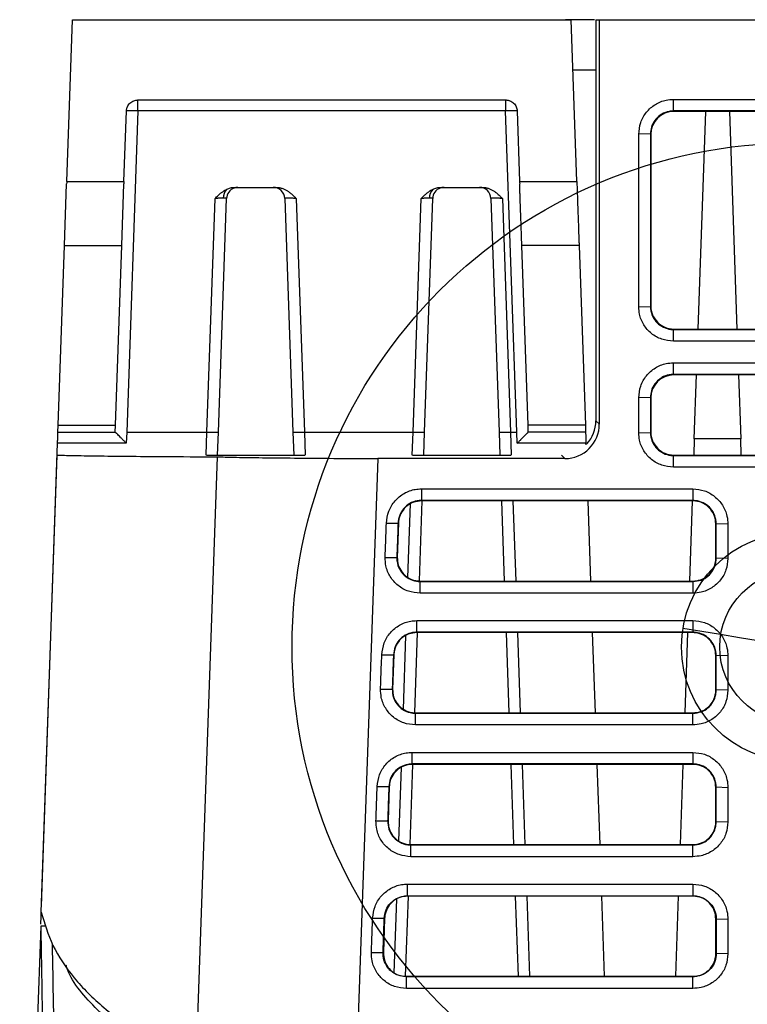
# Model space of a CAD drawing. Header units: millimetres. Extents: x 51 to 353, y -23 to 217.
# Tile 90 of 147: x 126 to 139, y 200 to 217. Entities that reach past the tile are written whole.
import ezdxf

# ---------------------------------------------------------------- set-up
doc = ezdxf.new("R2010")
doc.units = ezdxf.units.MM
doc.linetypes.add('CENTERX2', pattern=[20.32, 12.7, -2.54, 2.54, -2.54])

msp = doc.modelspace()

# ---------------------------------------------------------------- linework, layer by layer
at = {"color": 7, "linetype": 'Continuous', "lineweight": 25}
for p, q in [((126.677, 214.365), (126.776, 217.187)), ((126.776, 217.187), (135.486, 217.187)), ((128.976, 217.188), (128.976, 217.187)), ((130.976, 217.187), (130.976, 217.188)), ((131.676, 217.188), (131.676, 217.187)), ((133.676, 217.187), (133.676, 217.188)), ((135.584, 214.365), (135.486, 217.187)), ((135.916, 217.187), (135.916, 216.643)), ((135.916, 217.187), (135.977, 217.187)), ((135.977, 210.126), (135.977, 217.187)), ((135.977, 217.187), (139.354, 217.187)), ((137.076, 217.188), (137.076, 217.187)), ((135.916, 216.643), (135.916, 210.187)), ((135.916, 216.307), (135.516, 216.307)), ((127.92, 215.787), (134.341, 215.787)), ((127.92, 215.594), (127.92, 215.787)), ((134.341, 215.787), (134.341, 215.594)), ((137.268, 215.797), (142.083, 215.797)), ((137.268, 215.797), (137.268, 215.594)), ((127.677, 214.365), (127.72, 215.594)), ((127.92, 215.594), (127.724, 209.987)), ((134.341, 215.594), (127.92, 215.594)), ((134.537, 209.987), (134.341, 215.594)), ((134.541, 215.594), (134.584, 214.365)), ((142.083, 215.594), (137.268, 215.594)), ((137.275, 215.587), (137.268, 215.594)), ((142.076, 215.587), (137.275, 215.587)), ((137.702, 211.787), (137.835, 215.587)), ((138.247, 215.587), (138.379, 211.787)), ((136.869, 215.194), (136.665, 215.187)), ((136.876, 215.187), (136.869, 215.194)), ((136.876, 215.187), (136.876, 212.187)), ((126.677, 214.365), (127.677, 214.365)), ((134.584, 214.365), (135.584, 214.365)), ((126.638, 213.245), (126.676, 214.324)), ((127.638, 213.245), (127.676, 214.324)), ((129.61, 214.261), (130.341, 214.261)), ((133.21, 214.261), (133.941, 214.261)), ((129.125, 209.987), (129.267, 214.068)), ((129.325, 209.987), (129.467, 214.068)), ((130.484, 214.068), (130.626, 209.987)), ((130.684, 214.068), (130.826, 209.987)), ((132.725, 209.987), (132.867, 214.068)), ((132.925, 209.987), (133.067, 214.068)), ((134.084, 214.068), (134.226, 209.987)), ((134.284, 214.068), (134.426, 209.987)), ((126.529, 210.108), (126.638, 213.245)), ((126.638, 213.245), (127.638, 213.245)), ((127.529, 210.108), (127.638, 213.245)), ((135.623, 213.245), (134.623, 213.245)), ((134.733, 210.108), (134.623, 213.245)), ((135.623, 213.245), (135.733, 210.108)), ((136.665, 212.173), (136.869, 212.18)), ((136.876, 212.187), (136.869, 212.18)), ((137.276, 211.787), (137.269, 211.78)), ((137.269, 211.576), (137.269, 211.78)), ((137.269, 211.78), (142.083, 211.78)), ((137.276, 211.787), (142.076, 211.787)), ((142.083, 211.576), (137.269, 211.576)), ((137.268, 211.197), (137.268, 210.994)), ((137.275, 210.987), (137.268, 210.994)), ((142.676, 210.987), (137.275, 210.987)), ((137.635, 209.873), (137.674, 210.987)), ((138.407, 210.987), (138.446, 209.873)), ((136.869, 210.594), (136.665, 210.587)), ((136.876, 210.587), (136.869, 210.594)), ((136.876, 210.587), (136.876, 209.987)), ((126.524, 209.987), (126.529, 210.108)), ((126.529, 210.108), (127.529, 210.108)), ((127.524, 209.987), (127.529, 210.108)), ((135.733, 210.108), (134.733, 210.108)), ((135.916, 210.187), (135.977, 210.126)), ((126.524, 209.987), (127.524, 209.987)), ((127.724, 209.987), (127.717, 209.794)), ((127.724, 209.987), (129.125, 209.987)), ((129.125, 209.987), (129.325, 209.987)), ((129.311, 209.587), (129.325, 209.987)), ((130.626, 209.987), (130.826, 209.987)), ((130.626, 209.987), (130.64, 209.587)), ((130.826, 209.987), (132.725, 209.987)), ((132.725, 209.987), (132.925, 209.987)), ((132.911, 209.587), (132.925, 209.987)), ((134.226, 209.987), (134.426, 209.987)), ((134.226, 209.987), (134.24, 209.587)), ((134.426, 209.987), (134.537, 209.987)), ((134.544, 209.794), (134.537, 209.987)), ((135.737, 209.987), (134.737, 209.987)), ((136.665, 209.973), (136.869, 209.98)), ((136.876, 209.987), (136.869, 209.98)), ((126.235, 201.71), (126.518, 209.794)), ((127.717, 209.794), (126.518, 209.794)), ((135.744, 209.794), (134.544, 209.794)), ((135.745, 209.767), (135.744, 209.794)), ((137.635, 209.873), (137.625, 209.587)), ((138.446, 209.873), (137.635, 209.873)), ((138.456, 209.587), (138.446, 209.873)), ((126.232, 201.607), (126.51, 209.587)), ((128.941, 199.019), (129.309, 209.556)), ((129.117, 209.587), (130.834, 209.587)), ((132.717, 209.587), (134.434, 209.587)), ((137.276, 209.587), (137.269, 209.58)), ((137.269, 209.376), (137.269, 209.58)), ((137.276, 209.587), (142.676, 209.587)), ((132.108, 209.526), (131.651, 196.431)), ((135.377, 209.526), (132.108, 209.526)), ((132.869, 208.997), (137.611, 208.997)), ((132.869, 208.997), (132.869, 208.794)), ((132.834, 207.389), (132.883, 208.787)), ((137.611, 208.794), (132.869, 208.794)), ((132.869, 208.787), (132.869, 208.794)), ((137.611, 208.787), (132.869, 208.787)), ((134.268, 208.787), (134.317, 207.387)), ((135.828, 207.387), (135.779, 208.787)), ((137.597, 208.787), (137.549, 207.387)), ((137.611, 208.787), (137.611, 208.794)), ((132.259, 208.401), (132.462, 208.401)), ((132.469, 208.401), (132.448, 207.801)), ((132.469, 208.401), (132.462, 208.401)), ((138.011, 208.387), (138.018, 208.387)), ((138.011, 207.787), (138.011, 208.387)), ((138.222, 208.38), (138.018, 208.387)), ((138.018, 207.787), (138.018, 208.387)), ((138.222, 208.38), (138.222, 207.78)), ((132.238, 207.801), (132.441, 207.801)), ((132.448, 207.801), (132.441, 207.801)), ((138.018, 207.787), (138.011, 207.787)), ((138.222, 207.78), (138.018, 207.787)), ((132.848, 207.387), (132.848, 207.38)), ((132.848, 207.387), (137.611, 207.387)), ((132.848, 207.38), (137.611, 207.38)), ((137.611, 207.387), (137.611, 207.38)), ((137.611, 207.38), (137.611, 207.176)), ((137.611, 207.176), (132.848, 207.176)), ((132.789, 206.697), (137.611, 206.697)), ((132.789, 206.494), (132.789, 206.697)), ((132.754, 205.089), (132.802, 206.487)), ((137.611, 206.494), (132.789, 206.494)), ((132.789, 206.487), (132.789, 206.494)), ((137.611, 206.487), (132.789, 206.487)), ((134.349, 206.487), (134.397, 205.087)), ((135.908, 205.087), (135.859, 206.487)), ((137.517, 206.487), (137.468, 205.087)), ((137.611, 206.487), (137.611, 206.494)), ((132.178, 206.101), (132.382, 206.101)), ((132.389, 206.101), (132.368, 205.501)), ((132.382, 206.101), (132.389, 206.101)), ((138.011, 206.087), (138.018, 206.087)), ((138.011, 205.487), (138.011, 206.087)), ((138.222, 206.08), (138.018, 206.087)), ((138.018, 205.487), (138.018, 206.087)), ((138.222, 206.08), (138.222, 205.48)), ((132.157, 205.501), (132.361, 205.501)), ((132.368, 205.501), (132.361, 205.501)), ((138.011, 205.487), (138.018, 205.487)), ((138.222, 205.48), (138.018, 205.487)), ((132.768, 205.087), (132.768, 205.08)), ((132.768, 205.087), (137.611, 205.087)), ((132.768, 205.08), (137.611, 205.08)), ((137.611, 205.087), (137.611, 205.08)), ((137.611, 204.876), (137.611, 205.08)), ((137.611, 204.876), (132.768, 204.876)), ((132.708, 204.397), (137.611, 204.397)), ((132.708, 204.194), (132.708, 204.397)), ((132.673, 202.789), (132.722, 204.187)), ((137.611, 204.194), (132.708, 204.194)), ((132.708, 204.187), (132.708, 204.194)), ((137.611, 204.187), (132.708, 204.187)), ((134.429, 204.187), (134.478, 202.787)), ((135.989, 202.787), (135.94, 204.187)), ((137.437, 204.187), (137.388, 202.787)), ((137.611, 204.187), (137.611, 204.194)), ((132.098, 203.801), (132.302, 203.801)), ((132.309, 203.801), (132.288, 203.201)), ((132.302, 203.801), (132.309, 203.801)), ((138.011, 203.787), (138.018, 203.787)), ((138.011, 203.187), (138.011, 203.787)), ((138.222, 203.78), (138.018, 203.787)), ((138.018, 203.187), (138.018, 203.787)), ((138.222, 203.78), (138.222, 203.18)), ((132.077, 203.201), (132.281, 203.201)), ((132.288, 203.201), (132.281, 203.201)), ((138.011, 203.187), (138.018, 203.187)), ((138.222, 203.18), (138.018, 203.187)), ((132.687, 202.787), (132.687, 202.78)), ((132.687, 202.787), (137.611, 202.787)), ((137.611, 202.787), (137.611, 202.78)), ((137.611, 202.576), (137.611, 202.78)), ((132.628, 202.097), (137.611, 202.097)), ((132.628, 201.894), (132.628, 202.097)), ((132.593, 200.489), (132.642, 201.887)), ((132.628, 201.894), (137.611, 201.894)), ((132.628, 201.887), (132.628, 201.894)), ((137.611, 201.887), (132.628, 201.887)), ((134.509, 201.887), (134.558, 200.487)), ((136.069, 200.487), (136.02, 201.887)), ((137.356, 201.887), (137.308, 200.487)), ((137.611, 201.894), (137.611, 201.887)), ((126.224, 201.398), (126.229, 201.534)), ((126.229, 201.534), (126.232, 201.607)), ((132.018, 201.501), (132.221, 201.501)), ((132.228, 201.501), (132.207, 200.901)), ((132.221, 201.501), (132.228, 201.501)), ((138.018, 201.487), (138.011, 201.487)), ((138.011, 200.887), (138.011, 201.487)), ((138.222, 201.48), (138.018, 201.487)), ((138.018, 201.487), (138.018, 200.887)), ((138.222, 201.48), (138.222, 200.88)), ((126.223, 201.363), (125.856, 190.847)), ((126.319, 201.363), (126.223, 201.363)), ((131.997, 200.901), (132.2, 200.901)), ((132.2, 200.901), (132.207, 200.901)), ((138.018, 200.887), (138.011, 200.887)), ((138.222, 200.88), (138.018, 200.887)), ((132.607, 200.48), (132.607, 200.487)), ((132.607, 200.487), (137.611, 200.487)), ((137.611, 200.48), (137.611, 200.487)), ((137.611, 200.276), (137.611, 200.48))]:
    msp.add_line(p, q, dxfattribs=at)
at = {"color": 8, "linetype": 'Continuous', "lineweight": 25}
for p, q in [((129.111, 209.587), (129.125, 209.987)), ((130.826, 209.987), (130.84, 209.587)), ((132.711, 209.587), (132.725, 209.987)), ((134.426, 209.987), (134.44, 209.587)), ((135.316, 209.587), (135.377, 209.526)), ((132.636, 207.45), (132.681, 208.733)), ((134.468, 208.787), (134.517, 207.387)), ((134.548, 206.487), (134.597, 205.087)), ((132.556, 205.15), (132.601, 206.433)), ((132.476, 202.85), (132.52, 204.133)), ((134.629, 204.187), (134.678, 202.787)), ((132.395, 200.55), (132.44, 201.833)), ((134.709, 201.887), (134.758, 200.487)), ((126.235, 201.71), (126.235, 201.71))]:
    msp.add_line(p, q, dxfattribs=at)
at = {"color": 7, "linetype": 'CENTERX2'}
for p, q in [((137.766, 206.505), (137.437, 206.559)), ((138.095, 206.452), (137.766, 206.505)), ((138.424, 206.398), (138.095, 206.452)), ((138.753, 206.344), (138.424, 206.398))]:
    msp.add_line(p, q, dxfattribs=at)
at = {"color": 7, "linetype": 'Continuous', "lineweight": 25, "flags": 128}
for points in [[(136.869, 215.194), (136.869, 214.623), (136.869, 213.401), (136.869, 212.18)], [(129.667, 214.261), (129.629, 214.257), (129.609, 214.252)], [(133.267, 214.261), (133.229, 214.257), (133.209, 214.252)], [(137.268, 211.197), (137.849, 211.197), (140.17, 211.197), (141.331, 211.197), (142.491, 211.197), (143.652, 211.197), (145.973, 211.197), (147.134, 211.197), (148.294, 211.197), (149.455, 211.197), (151.776, 211.197), (152.937, 211.197), (154.097, 211.197), (155.258, 211.197), (157.579, 211.197), (158.74, 211.197), (160.483, 211.197)], [(160.483, 210.994), (159.903, 210.994), (157.581, 210.994), (156.421, 210.994), (155.26, 210.994), (154.1, 210.994), (151.778, 210.994), (150.618, 210.994), (149.457, 210.994), (148.297, 210.994), (145.975, 210.994), (144.815, 210.994), (143.654, 210.994), (142.493, 210.994), (137.851, 210.994), (137.268, 210.994)], [(136.869, 210.594), (136.869, 210.287), (136.869, 210.133), (136.869, 209.98)], [(137.269, 209.58), (137.83, 209.58), (140.073, 209.58), (141.194, 209.58), (142.316, 209.58), (143.437, 209.58), (145.68, 209.58), (146.802, 209.58), (147.923, 209.58), (150.166, 209.58), (151.288, 209.58), (152.41, 209.58), (154.653, 209.58), (155.774, 209.58), (156.896, 209.58), (158.017, 209.58), (160.483, 209.58)], [(160.483, 209.376), (159.922, 209.376), (157.679, 209.376), (156.557, 209.376), (155.436, 209.376), (154.314, 209.376), (152.071, 209.376), (150.95, 209.376), (149.828, 209.376), (147.585, 209.376), (146.463, 209.376), (145.342, 209.376), (143.099, 209.376), (141.977, 209.376), (140.856, 209.376), (139.734, 209.376), (137.269, 209.376)], [(137.611, 208.997), (137.611, 208.895), (137.611, 208.794)], [(132.848, 207.176), (132.848, 207.278), (132.848, 207.38)], [(137.611, 206.697), (137.611, 206.595), (137.611, 206.494)], [(132.768, 204.876), (132.768, 204.978), (132.768, 205.08)], [(137.611, 204.397), (137.611, 204.295), (137.611, 204.194)], [(132.687, 202.576), (132.687, 202.678), (132.687, 202.78)], [(132.687, 202.78), (133.248, 202.78), (135.491, 202.78), (137.611, 202.78)], [(137.611, 202.576), (137.051, 202.576), (134.808, 202.576), (132.687, 202.576)], [(137.611, 202.097), (137.611, 201.995), (137.611, 201.894)], [(132.607, 200.276), (132.607, 200.378), (132.607, 200.48)], [(137.611, 200.48), (137.051, 200.48), (134.808, 200.48), (132.607, 200.48)], [(137.611, 200.276), (137.051, 200.276), (134.808, 200.276), (132.607, 200.276)]]:
    msp.add_lwpolyline(points, dxfattribs=at)
at = {"color": 7, "linetype": 'Continuous'}
for radius in [8.8, 2, 1.333]:
    msp.add_circle((139.411, 206.237), radius, dxfattribs=at)
at = {"color": 7, "linetype": 'Continuous', "lineweight": 25}
for centre, radius, start, end in [((129.635, 214.071), 0.226, 135.7998, 179.9988), ((129.667, 214.061), 0.2, 109.7086, 178), ((130.284, 214.061), 0.2, 2, 90), ((133.235, 214.071), 0.226, 135.7998, 179.9988), ((133.267, 214.061), 0.2, 109.7086, 178), ((133.884, 214.061), 0.2, 2, 90)]:
    msp.add_arc(centre, radius, start, end, dxfattribs=at)
for centre, major_axis, ratio, start_param, end_param in [((137.276, 215.186), (-0.189, 0.353), 0.998905, 5.792058, 7.361942), ((137.276, 212.187), (0.389, -0.092), 0.999322, 3.372536, 4.943635), ((137.276, 210.586), (-0.189, 0.353), 0.998905, 5.792058, 7.361942), ((135.377, 210.126), (0.569, 0.19), 0.999621, 4.390804, 5.961829), ((135.316, 210.187), (0.569, 0.19), 0.999619, 5.219801, 5.961537), ((137.276, 209.987), (0.389, -0.092), 0.999322, 3.372536, 4.943635)]:
    msp.add_ellipse(centre, major_axis=major_axis, ratio=ratio, start_param=start_param, end_param=end_param, dxfattribs=at)
for points, knots in [([(135.893, 217.187), (135.844, 217.187), (135.696, 217.187), (135.51, 217.187), (135.386, 217.187)], [0, 0, 0, 0, 0.334362, 1, 1, 1, 1]), ([(127.72, 215.594), (127.72, 215.6), (127.721, 215.612), (127.724, 215.63), (127.729, 215.648), (127.738, 215.672), (127.754, 215.701), (127.78, 215.732), (127.812, 215.756), (127.846, 215.774), (127.883, 215.785), (127.908, 215.786), (127.92, 215.787)], [0, 0, 0, 0, 0.0603737, 0.1202736, 0.1802171, 0.2407209, 0.3703025, 0.5002214, 0.6297726, 0.7596615, 0.8797434, 1, 1, 1, 1]), ([(134.341, 215.787), (134.348, 215.787), (134.36, 215.786), (134.378, 215.784), (134.396, 215.779), (134.42, 215.771), (134.45, 215.756), (134.481, 215.732), (134.507, 215.701), (134.526, 215.667), (134.538, 215.631), (134.54, 215.606), (134.541, 215.594)], [0, 0, 0, 0, 0.060337, 0.120202, 0.180114, 0.240589, 0.370126, 0.500029, 0.629596, 0.759529, 0.879672, 1, 1, 1, 1]), ([(136.665, 215.187), (136.672, 215.256), (136.686, 215.395), (136.792, 215.58), (136.948, 215.717), (137.117, 215.788), (137.227, 215.795), (137.268, 215.797)], [0, 0, 0, 0, 0.218976, 0.437709, 0.654085, 0.868283, 1, 1, 1, 1]), ([(127.92, 215.594), (127.913, 215.594), (127.9, 215.594), (127.881, 215.595), (127.864, 215.595), (127.848, 215.596), (127.834, 215.596), (127.822, 215.596), (127.81, 215.596), (127.801, 215.597), (127.792, 215.597), (127.785, 215.597), (127.769, 215.597), (127.75, 215.597), (127.733, 215.596), (127.724, 215.595), (127.721, 215.594), (127.72, 215.594), (127.72, 215.594), (127.72, 215.594)], [0, 0, 0, 0, 0.064198, 0.124655, 0.181369, 0.234341, 0.283568, 0.329051, 0.370789, 0.408783, 0.443031, 0.473534, 0.500293, 0.652929, 0.760022, 0.883425, 0.942668, 0.971584, 1, 1, 1, 1]), ([(134.541, 215.594), (134.541, 215.594), (134.541, 215.594), (134.54, 215.594), (134.537, 215.595), (134.529, 215.596), (134.511, 215.597), (134.49, 215.597), (134.467, 215.597), (134.446, 215.596), (134.418, 215.596), (134.382, 215.595), (134.356, 215.594), (134.341, 215.594)], [0, 0, 0, 0, 0.02843, 0.05736, 0.116632, 0.240095, 0.347212, 0.499951, 0.563758, 0.645683, 0.745714, 0.863828, 1, 1, 1, 1]), ([(137.268, 215.594), (137.244, 215.592), (137.175, 215.589), (137.098, 215.559), (137.013, 215.506), (136.94, 215.435), (136.879, 215.317), (136.872, 215.233), (136.869, 215.194)], [0, 0, 0, 0, 0.116467, 0.330739, 0.383575, 0.597616, 0.81165, 1, 1, 1, 1]), ([(136.665, 212.173), (136.665, 212.363), (136.665, 212.961), (136.665, 213.965), (136.665, 214.78), (136.665, 215.187)], [0, 0, 0, 0, 0.189402, 0.594701, 1, 1, 1, 1]), ([(127.677, 214.365), (127.677, 214.358), (127.676, 214.344), (127.676, 214.33), (127.676, 214.324)], [0, 0, 0, 0, 0.5, 1, 1, 1, 1]), ([(135.584, 214.365), (135.584, 214.358), (135.585, 214.344), (135.585, 214.33), (135.586, 214.324)], [0, 0, 0, 0, 0.5, 1, 1, 1, 1]), ([(129.267, 214.068), (129.285, 214.085), (129.316, 214.116), (129.36, 214.156), (129.399, 214.185), (129.436, 214.21), (129.461, 214.222), (129.473, 214.228)], [0, 0, 0, 0, 0.285113, 0.500676, 0.678555, 0.844611, 1, 1, 1, 1]), ([(129.473, 214.228), (129.494, 214.238), (129.516, 214.246), (129.562, 214.258), (129.586, 214.261), (129.61, 214.261)], [0, 0, 0, 0, 0.5, 0.5, 1, 1, 1, 1]), ([(130.341, 214.261), (130.349, 214.261), (130.365, 214.26), (130.389, 214.257), (130.412, 214.252), (130.436, 214.246), (130.46, 214.237), (130.483, 214.226), (130.507, 214.214), (130.536, 214.196), (130.571, 214.171), (130.609, 214.14), (130.646, 214.105), (130.67, 214.081), (130.684, 214.068)], [0, 0, 0, 0, 0.058006, 0.116575, 0.176088, 0.236905, 0.299365, 0.36378, 0.430437, 0.499592, 0.61775, 0.749484, 0.858841, 1, 1, 1, 1]), ([(132.867, 214.068), (132.885, 214.085), (132.916, 214.116), (132.96, 214.156), (132.999, 214.185), (133.036, 214.21), (133.061, 214.222), (133.073, 214.228)], [0, 0, 0, 0, 0.285113, 0.500676, 0.678555, 0.844611, 1, 1, 1, 1]), ([(133.073, 214.228), (133.094, 214.238), (133.116, 214.246), (133.162, 214.258), (133.186, 214.261), (133.21, 214.261)], [0, 0, 0, 0, 0.5, 0.5, 1, 1, 1, 1]), ([(133.941, 214.261), (133.949, 214.261), (133.965, 214.26), (133.989, 214.257), (134.012, 214.252), (134.036, 214.246), (134.06, 214.237), (134.083, 214.226), (134.107, 214.214), (134.136, 214.196), (134.171, 214.171), (134.209, 214.14), (134.246, 214.105), (134.27, 214.081), (134.284, 214.068)], [0, 0, 0, 0, 0.058006, 0.116575, 0.176088, 0.236905, 0.299365, 0.36378, 0.430437, 0.499592, 0.61775, 0.749484, 0.858841, 1, 1, 1, 1]), ([(134.623, 213.245), (134.623, 213.252), (134.623, 213.266), (134.622, 213.289), (134.621, 213.314), (134.62, 213.34), (134.619, 213.367), (134.618, 213.397), (134.616, 213.454), (134.613, 213.547), (134.608, 213.686), (134.603, 213.837), (134.598, 213.97), (134.594, 214.079), (134.591, 214.16), (134.589, 214.241), (134.587, 214.296), (134.586, 214.324)], [0, 0, 0, 0, 0.035134, 0.070138, 0.105065, 0.139969, 0.174904, 0.209924, 0.245082, 0.372469, 0.499947, 0.627355, 0.75485, 0.816266, 0.877404, 0.938553, 1, 1, 1, 1]), ([(135.586, 214.324), (135.586, 214.308), (135.587, 214.276), (135.589, 214.23), (135.591, 214.183), (135.592, 214.137), (135.594, 214.091), (135.595, 214.045), (135.598, 213.959), (135.603, 213.837), (135.608, 213.686), (135.613, 213.547), (135.616, 213.446), (135.619, 213.374), (135.621, 213.326), (135.622, 213.283), (135.623, 213.258), (135.623, 213.245)], [0, 0, 0, 0, 0.035151, 0.070171, 0.105113, 0.140032, 0.17498, 0.210012, 0.245181, 0.372597, 0.500085, 0.627483, 0.754949, 0.816345, 0.87746, 0.938582, 1, 1, 1, 1]), ([(129.409, 214.071), (129.404, 214.071), (129.395, 214.071), (129.38, 214.07), (129.363, 214.07), (129.346, 214.07), (129.327, 214.07), (129.308, 214.069), (129.288, 214.068), (129.274, 214.068), (129.267, 214.068)], [0, 0, 0, 0, 0.118919, 0.239556, 0.361921, 0.486024, 0.611874, 0.739481, 0.868854, 1, 1, 1, 1]), ([(129.467, 214.068), (129.467, 214.068), (129.467, 214.068), (129.463, 214.069), (129.458, 214.07), (129.452, 214.07), (129.443, 214.07), (129.433, 214.07), (129.422, 214.071), (129.413, 214.071), (129.409, 214.071)], [0, 0, 0, 0, 0.131146, 0.260519, 0.388126, 0.513976, 0.638079, 0.760444, 0.881081, 1, 1, 1, 1]), ([(130.684, 214.068), (130.677, 214.068), (130.663, 214.068), (130.643, 214.069), (130.624, 214.07), (130.605, 214.07), (130.588, 214.07), (130.571, 214.07), (130.556, 214.071), (130.537, 214.071), (130.517, 214.07), (130.499, 214.07), (130.486, 214.069), (130.485, 214.068), (130.484, 214.068)], [0, 0, 0, 0, 0.0656096, 0.1303326, 0.1941733, 0.2571362, 0.3192257, 0.3804467, 0.4408043, 0.5003035, 0.6200146, 0.7431759, 0.8698259, 1, 1, 1, 1]), ([(133.009, 214.071), (133.004, 214.071), (132.995, 214.071), (132.98, 214.07), (132.963, 214.07), (132.946, 214.07), (132.927, 214.07), (132.908, 214.069), (132.888, 214.068), (132.874, 214.068), (132.867, 214.068)], [0, 0, 0, 0, 0.118919, 0.239556, 0.361921, 0.486024, 0.611874, 0.739481, 0.868854, 1, 1, 1, 1]), ([(133.067, 214.068), (133.067, 214.068), (133.067, 214.068), (133.063, 214.069), (133.058, 214.07), (133.052, 214.07), (133.043, 214.07), (133.033, 214.07), (133.022, 214.071), (133.013, 214.071), (133.009, 214.071)], [0, 0, 0, 0, 0.131146, 0.260519, 0.388126, 0.513976, 0.638079, 0.760444, 0.881081, 1, 1, 1, 1]), ([(134.284, 214.068), (134.277, 214.068), (134.263, 214.068), (134.243, 214.069), (134.224, 214.07), (134.205, 214.07), (134.188, 214.07), (134.171, 214.07), (134.156, 214.071), (134.137, 214.071), (134.117, 214.07), (134.099, 214.07), (134.086, 214.069), (134.085, 214.068), (134.084, 214.068)], [0, 0, 0, 0, 0.06561, 0.130333, 0.194173, 0.257136, 0.319226, 0.380447, 0.440804, 0.500304, 0.620015, 0.743176, 0.869826, 1, 1, 1, 1]), ([(137.269, 211.576), (137.2, 211.583), (137.063, 211.597), (136.88, 211.702), (136.744, 211.856), (136.675, 212.023), (136.668, 212.131), (136.665, 212.173)], [0, 0, 0, 0, 0.218702, 0.437141, 0.653355, 0.867725, 1, 1, 1, 1]), ([(136.869, 212.18), (136.874, 212.131), (136.88, 212.071), (136.922, 211.975), (136.981, 211.891), (137.092, 211.813), (137.195, 211.782), (137.254, 211.78), (137.269, 211.78)], [0, 0, 0, 0, 0.232662, 0.285624, 0.500325, 0.715026, 0.929726, 1, 1, 1, 1]), ([(136.665, 210.587), (136.672, 210.656), (136.686, 210.795), (136.792, 210.98), (136.948, 211.117), (137.117, 211.188), (137.227, 211.195), (137.268, 211.197)], [0, 0, 0, 0, 0.218941, 0.4376739, 0.6540808, 0.8681908, 1, 1, 1, 1]), ([(137.268, 210.994), (137.244, 210.992), (137.175, 210.989), (137.098, 210.959), (137.013, 210.906), (136.94, 210.835), (136.879, 210.717), (136.872, 210.633), (136.869, 210.594)], [0, 0, 0, 0, 0.116461, 0.330723, 0.383556, 0.597608, 0.811652, 1, 1, 1, 1]), ([(136.665, 209.973), (136.665, 210.024), (136.665, 210.152), (136.665, 210.357), (136.665, 210.51), (136.665, 210.587)], [0, 0, 0, 0, 0.25, 0.625, 1, 1, 1, 1]), ([(134.737, 209.987), (134.737, 209.987), (134.737, 209.987), (134.737, 209.99), (134.737, 209.994), (134.737, 210), (134.736, 210.008), (134.736, 210.02), (134.735, 210.04), (134.734, 210.07), (134.733, 210.096), (134.733, 210.108)], [0, 0, 0, 0, 0.083509, 0.16679, 0.249962, 0.333146, 0.416462, 0.500029, 0.666797, 0.833133, 1, 1, 1, 1]), ([(135.733, 210.108), (135.733, 210.102), (135.734, 210.089), (135.734, 210.071), (135.735, 210.055), (135.735, 210.041), (135.736, 210.028), (135.736, 210.014), (135.737, 209.999), (135.737, 209.989), (135.737, 209.987), (135.737, 209.987)], [0, 0, 0, 0, 0.083518, 0.166806, 0.249984, 0.333173, 0.416491, 0.500059, 0.666823, 0.83315, 1, 1, 1, 1]), ([(126.518, 209.794), (126.518, 209.8), (126.518, 209.812), (126.519, 209.83), (126.519, 209.848), (126.52, 209.872), (126.521, 209.901), (126.522, 209.932), (126.523, 209.956), (126.524, 209.974), (126.524, 209.985), (126.524, 209.986), (126.524, 209.987)], [0, 0, 0, 0, 0.060374, 0.120274, 0.180217, 0.240721, 0.370302, 0.500221, 0.629773, 0.759662, 0.879743, 1, 1, 1, 1]), ([(127.717, 209.794), (127.711, 209.8), (127.7, 209.812), (127.684, 209.828), (127.67, 209.842), (127.658, 209.855), (127.639, 209.875), (127.613, 209.901), (127.583, 209.931), (127.558, 209.956), (127.541, 209.972), (127.531, 209.981), (127.526, 209.986), (127.525, 209.986), (127.524, 209.987)], [0, 0, 0, 0, 0.069916, 0.132277, 0.187084, 0.234338, 0.274041, 0.422922, 0.550561, 0.679946, 0.795681, 0.866099, 0.93393, 1, 1, 1, 1]), ([(134.544, 209.794), (134.55, 209.8), (134.561, 209.812), (134.577, 209.828), (134.591, 209.843), (134.603, 209.855), (134.623, 209.875), (134.648, 209.901), (134.679, 209.931), (134.703, 209.956), (134.72, 209.972), (134.73, 209.981), (134.735, 209.986), (134.736, 209.986), (134.737, 209.987)], [0, 0, 0, 0, 0.0699163, 0.1322774, 0.1870841, 0.2343378, 0.2740412, 0.4229215, 0.5505608, 0.6799461, 0.7956806, 0.8660993, 0.9339298, 1, 1, 1, 1]), ([(135.737, 209.987), (135.737, 209.987), (135.737, 209.986), (135.737, 209.984), (135.737, 209.979), (135.738, 209.971), (135.738, 209.956), (135.739, 209.932), (135.74, 209.901), (135.741, 209.867), (135.743, 209.831), (135.743, 209.806), (135.744, 209.794)], [0, 0, 0, 0, 0.060337, 0.120202, 0.180114, 0.240589, 0.370126, 0.500029, 0.629596, 0.759529, 0.879672, 1, 1, 1, 1]), ([(137.269, 209.376), (137.2, 209.383), (137.063, 209.397), (136.881, 209.502), (136.744, 209.656), (136.675, 209.823), (136.668, 209.931), (136.665, 209.973)], [0, 0, 0, 0, 0.218637, 0.436965, 0.65333, 0.867688, 1, 1, 1, 1]), ([(136.869, 209.98), (136.874, 209.931), (136.88, 209.871), (136.922, 209.775), (136.981, 209.691), (137.092, 209.613), (137.195, 209.582), (137.254, 209.58), (137.269, 209.58)], [0, 0, 0, 0, 0.232659, 0.285622, 0.500321, 0.715021, 0.92972, 1, 1, 1, 1]), ([(126.51, 209.587), (126.593, 209.584), (126.761, 209.579), (127.187, 209.573), (127.726, 209.567), (128.419, 209.561), (128.99, 209.558), (129.309, 209.556)], [0, 0, 0, 0, 0.186671, 0.378968, 0.565504, 0.756613, 1, 1, 1, 1]), ([(129.309, 209.556), (129.396, 209.554), (129.571, 209.549), (130.011, 209.542), (130.565, 209.536), (131.255, 209.53), (131.81, 209.527), (132.108, 209.526)], [0, 0, 0, 0, 0.190597, 0.386893, 0.577373, 0.772627, 1, 1, 1, 1]), ([(132.259, 208.401), (132.268, 208.471), (132.287, 208.611), (132.401, 208.794), (132.563, 208.928), (132.73, 208.99), (132.834, 208.995), (132.869, 208.997)], [0, 0, 0, 0, 0.223811, 0.447397, 0.668429, 0.887663, 1, 1, 1, 1]), ([(137.611, 208.997), (137.679, 208.99), (137.815, 208.977), (137.996, 208.873), (138.135, 208.719), (138.211, 208.545), (138.219, 208.428), (138.222, 208.38)], [0, 0, 0, 0, 0.210705, 0.4216979, 0.6346438, 0.8495863, 1, 1, 1, 1]), ([(132.869, 208.794), (132.845, 208.792), (132.775, 208.789), (132.664, 208.747), (132.557, 208.659), (132.481, 208.54), (132.468, 208.448), (132.462, 208.401)], [0, 0, 0, 0, 0.117072, 0.336551, 0.556015, 0.775401, 1, 1, 1, 1]), ([(132.869, 208.787), (132.824, 208.782), (132.734, 208.774), (132.614, 208.705), (132.524, 208.603), (132.478, 208.495), (132.471, 208.426), (132.469, 208.401)], [0, 0, 0, 0, 0.2194046, 0.4388071, 0.6582696, 0.8778582, 1, 1, 1, 1]), ([(138.018, 208.387), (138.013, 208.436), (138.003, 208.531), (137.928, 208.655), (137.822, 208.744), (137.71, 208.788), (137.638, 208.792), (137.611, 208.794)], [0, 0, 0, 0, 0.231905, 0.446692, 0.661304, 0.875859, 1, 1, 1, 1]), ([(138.011, 208.387), (138.007, 208.432), (137.998, 208.522), (137.929, 208.642), (137.828, 208.732), (137.715, 208.78), (137.641, 208.785), (137.611, 208.787)], [0, 0, 0, 0, 0.214856, 0.429714, 0.644514, 0.859189, 1, 1, 1, 1]), ([(132.238, 207.801), (132.239, 207.851), (132.244, 207.976), (132.251, 208.176), (132.256, 208.326), (132.259, 208.401)], [0, 0, 0, 0, 0.25, 0.625, 1, 1, 1, 1]), ([(132.848, 207.176), (132.778, 207.183), (132.64, 207.197), (132.455, 207.303), (132.318, 207.459), (132.244, 207.635), (132.24, 207.752), (132.238, 207.801)], [0, 0, 0, 0, 0.213751, 0.427262, 0.638582, 0.848474, 1, 1, 1, 1]), ([(132.441, 207.801), (132.442, 207.777), (132.443, 207.707), (132.48, 207.595), (132.564, 207.484), (132.68, 207.408), (132.781, 207.381), (132.837, 207.38), (132.848, 207.38)], [0, 0, 0, 0, 0.11056, 0.320768, 0.530928, 0.740884, 0.950732, 1, 1, 1, 1]), ([(132.448, 207.801), (132.451, 207.756), (132.457, 207.665), (132.522, 207.543), (132.62, 207.449), (132.735, 207.395), (132.814, 207.389), (132.848, 207.387)], [0, 0, 0, 0, 0.210203, 0.420407, 0.630559, 0.840592, 1, 1, 1, 1]), ([(137.611, 207.38), (137.66, 207.385), (137.755, 207.395), (137.878, 207.469), (137.967, 207.574), (138.012, 207.687), (138.017, 207.76), (138.018, 207.787)], [0, 0, 0, 0, 0.228382, 0.44294, 0.657513, 0.872169, 1, 1, 1, 1]), ([(137.611, 207.387), (137.656, 207.391), (137.746, 207.4), (137.866, 207.469), (137.957, 207.57), (138.005, 207.683), (138.01, 207.757), (138.011, 207.787)], [0, 0, 0, 0, 0.214532, 0.429061, 0.64365, 0.858361, 1, 1, 1, 1]), ([(138.222, 207.78), (138.215, 207.713), (138.202, 207.578), (138.099, 207.399), (137.946, 207.262), (137.774, 207.187), (137.659, 207.18), (137.611, 207.176)], [0, 0, 0, 0, 0.211167, 0.422612, 0.635771, 0.850648, 1, 1, 1, 1]), ([(132.178, 206.101), (132.188, 206.171), (132.206, 206.311), (132.321, 206.494), (132.483, 206.628), (132.65, 206.69), (132.753, 206.695), (132.789, 206.697)], [0, 0, 0, 0, 0.223789, 0.447366, 0.668403, 0.887602, 1, 1, 1, 1]), ([(137.611, 206.697), (137.679, 206.69), (137.815, 206.677), (137.996, 206.573), (138.135, 206.419), (138.211, 206.245), (138.219, 206.128), (138.222, 206.08)], [0, 0, 0, 0, 0.210704, 0.421675, 0.634656, 0.849601, 1, 1, 1, 1]), ([(132.789, 206.494), (132.764, 206.492), (132.694, 206.489), (132.583, 206.447), (132.476, 206.359), (132.401, 206.24), (132.388, 206.148), (132.382, 206.101)], [0, 0, 0, 0, 0.117072, 0.336552, 0.556011, 0.775401, 1, 1, 1, 1]), ([(132.789, 206.487), (132.744, 206.482), (132.654, 206.474), (132.534, 206.405), (132.443, 206.303), (132.397, 206.195), (132.391, 206.126), (132.389, 206.101)], [0, 0, 0, 0, 0.219405, 0.438807, 0.65827, 0.877858, 1, 1, 1, 1]), ([(138.018, 206.087), (138.013, 206.136), (138.003, 206.232), (137.928, 206.355), (137.822, 206.444), (137.71, 206.488), (137.638, 206.492), (137.611, 206.494)], [0, 0, 0, 0, 0.232371, 0.447154, 0.661774, 0.876327, 1, 1, 1, 1]), ([(138.011, 206.087), (138.007, 206.132), (137.998, 206.222), (137.929, 206.342), (137.828, 206.432), (137.715, 206.48), (137.641, 206.485), (137.611, 206.487)], [0, 0, 0, 0, 0.214856, 0.429714, 0.644514, 0.859189, 1, 1, 1, 1]), ([(132.157, 205.501), (132.159, 205.551), (132.163, 205.676), (132.17, 205.876), (132.176, 206.026), (132.178, 206.101)], [0, 0, 0, 0, 0.25, 0.625, 1, 1, 1, 1]), ([(132.768, 204.876), (132.698, 204.883), (132.559, 204.897), (132.375, 205.003), (132.237, 205.159), (132.164, 205.335), (132.159, 205.452), (132.157, 205.501)], [0, 0, 0, 0, 0.213748, 0.427278, 0.638543, 0.848498, 1, 1, 1, 1]), ([(132.361, 205.501), (132.364, 205.452), (132.371, 205.357), (132.441, 205.232), (132.543, 205.138), (132.644, 205.095), (132.712, 205.083), (132.744, 205.08), (132.76, 205.08), (132.768, 205.08)], [0, 0, 0, 0, 0.223796, 0.43411, 0.6441728, 0.854076, 0.9265235, 0.9631982, 1, 1, 1, 1]), ([(132.368, 205.501), (132.371, 205.456), (132.376, 205.365), (132.441, 205.243), (132.54, 205.149), (132.655, 205.095), (132.734, 205.089), (132.768, 205.087)], [0, 0, 0, 0, 0.210203, 0.420407, 0.630559, 0.840592, 1, 1, 1, 1]), ([(137.611, 205.08), (137.66, 205.085), (137.755, 205.095), (137.878, 205.169), (137.967, 205.274), (138.012, 205.387), (138.017, 205.46), (138.018, 205.487)], [0, 0, 0, 0, 0.2283827, 0.4429407, 0.6575131, 0.8721687, 1, 1, 1, 1]), ([(137.611, 205.087), (137.656, 205.091), (137.746, 205.1), (137.866, 205.169), (137.957, 205.27), (138.005, 205.383), (138.01, 205.457), (138.011, 205.487)], [0, 0, 0, 0, 0.214532, 0.429061, 0.64365, 0.858361, 1, 1, 1, 1]), ([(138.222, 205.48), (138.215, 205.413), (138.202, 205.278), (138.099, 205.099), (137.947, 204.962), (137.774, 204.887), (137.659, 204.88), (137.611, 204.876)], [0, 0, 0, 0, 0.21114, 0.42257, 0.635753, 0.850607, 1, 1, 1, 1]), ([(132.098, 203.801), (132.107, 203.871), (132.126, 204.011), (132.24, 204.194), (132.403, 204.328), (132.569, 204.39), (132.673, 204.395), (132.708, 204.397)], [0, 0, 0, 0, 0.223786, 0.447362, 0.668405, 0.887592, 1, 1, 1, 1]), ([(137.611, 204.397), (137.679, 204.39), (137.815, 204.377), (137.996, 204.273), (138.135, 204.119), (138.211, 203.945), (138.219, 203.828), (138.222, 203.78)], [0, 0, 0, 0, 0.210702, 0.421673, 0.634661, 0.849611, 1, 1, 1, 1]), ([(132.708, 204.194), (132.684, 204.192), (132.614, 204.189), (132.503, 204.147), (132.396, 204.059), (132.32, 203.94), (132.308, 203.848), (132.302, 203.801)], [0, 0, 0, 0, 0.117072, 0.336552, 0.55601, 0.775401, 1, 1, 1, 1]), ([(132.708, 204.187), (132.663, 204.182), (132.573, 204.174), (132.454, 204.105), (132.363, 204.003), (132.317, 203.895), (132.311, 203.826), (132.309, 203.801)], [0, 0, 0, 0, 0.219405, 0.438807, 0.65827, 0.877858, 1, 1, 1, 1]), ([(138.018, 203.787), (138.013, 203.836), (138.003, 203.932), (137.928, 204.055), (137.822, 204.144), (137.71, 204.188), (137.638, 204.192), (137.611, 204.194)], [0, 0, 0, 0, 0.232368, 0.447149, 0.661773, 0.876322, 1, 1, 1, 1]), ([(138.011, 203.787), (138.007, 203.832), (137.998, 203.922), (137.929, 204.042), (137.828, 204.132), (137.715, 204.18), (137.641, 204.185), (137.611, 204.187)], [0, 0, 0, 0, 0.2148561, 0.4297143, 0.6445136, 0.8591894, 1, 1, 1, 1]), ([(132.077, 203.201), (132.079, 203.251), (132.083, 203.376), (132.09, 203.576), (132.095, 203.726), (132.098, 203.801)], [0, 0, 0, 0, 0.25, 0.625, 1, 1, 1, 1]), ([(132.687, 202.576), (132.618, 202.583), (132.479, 202.597), (132.295, 202.703), (132.157, 202.859), (132.083, 203.035), (132.079, 203.152), (132.077, 203.201)], [0, 0, 0, 0, 0.213652, 0.4271, 0.638533, 0.848416, 1, 1, 1, 1]), ([(132.281, 203.201), (132.284, 203.152), (132.291, 203.057), (132.361, 202.932), (132.463, 202.838), (132.556, 202.798), (132.632, 202.782), (132.663, 202.781), (132.687, 202.78)], [0, 0, 0, 0, 0.2238085, 0.434147, 0.6442241, 0.8541474, 0.8903313, 1, 1, 1, 1]), ([(132.288, 203.201), (132.29, 203.156), (132.296, 203.065), (132.361, 202.943), (132.459, 202.849), (132.574, 202.795), (132.653, 202.789), (132.687, 202.787)], [0, 0, 0, 0, 0.210203, 0.420407, 0.630559, 0.840592, 1, 1, 1, 1]), ([(137.611, 202.78), (137.66, 202.785), (137.755, 202.795), (137.878, 202.869), (137.967, 202.974), (138.012, 203.087), (138.017, 203.16), (138.018, 203.187)], [0, 0, 0, 0, 0.228382, 0.44294, 0.657513, 0.872168, 1, 1, 1, 1]), ([(137.611, 202.787), (137.656, 202.791), (137.746, 202.8), (137.866, 202.869), (137.957, 202.97), (138.005, 203.083), (138.01, 203.157), (138.011, 203.187)], [0, 0, 0, 0, 0.214532, 0.429061, 0.64365, 0.858361, 1, 1, 1, 1]), ([(138.222, 203.18), (138.215, 203.113), (138.202, 202.978), (138.099, 202.799), (137.947, 202.662), (137.774, 202.587), (137.659, 202.58), (137.611, 202.576)], [0, 0, 0, 0, 0.211142, 0.422576, 0.635754, 0.850608, 1, 1, 1, 1]), ([(132.018, 201.501), (132.027, 201.571), (132.046, 201.711), (132.16, 201.894), (132.322, 202.027), (132.489, 202.09), (132.593, 202.095), (132.628, 202.097)], [0, 0, 0, 0, 0.223761, 0.447357, 0.66837, 0.887585, 1, 1, 1, 1]), ([(137.611, 202.097), (137.679, 202.09), (137.815, 202.077), (137.996, 201.973), (138.135, 201.819), (138.211, 201.645), (138.219, 201.528), (138.222, 201.48)], [0, 0, 0, 0, 0.21071, 0.421674, 0.634674, 0.849624, 1, 1, 1, 1]), ([(132.221, 201.501), (132.228, 201.55), (132.241, 201.645), (132.308, 201.746), (132.375, 201.808), (132.451, 201.858), (132.538, 201.889), (132.606, 201.893), (132.628, 201.894)], [0, 0, 0, 0, 0.2369841, 0.4564493, 0.5649228, 0.673363, 0.8926043, 1, 1, 1, 1]), ([(132.628, 201.887), (132.583, 201.882), (132.493, 201.874), (132.373, 201.805), (132.283, 201.703), (132.237, 201.595), (132.23, 201.526), (132.228, 201.501)], [0, 0, 0, 0, 0.2194046, 0.4388071, 0.6582696, 0.8778582, 1, 1, 1, 1]), ([(137.611, 201.894), (137.636, 201.892), (137.706, 201.889), (137.817, 201.847), (137.924, 201.759), (137.997, 201.64), (138.018, 201.544), (138.018, 201.493), (138.018, 201.487)], [0, 0, 0, 0, 0.114681, 0.329248, 0.543794, 0.758271, 0.972819, 1, 1, 1, 1]), ([(138.011, 201.487), (138.007, 201.532), (137.998, 201.622), (137.929, 201.742), (137.828, 201.832), (137.715, 201.88), (137.641, 201.885), (137.611, 201.887)], [0, 0, 0, 0, 0.214856, 0.429714, 0.644514, 0.859189, 1, 1, 1, 1]), ([(126.232, 201.607), (126.289, 201.412), (126.407, 201.017), (126.783, 200.454), (127.309, 199.928), (128.013, 199.427), (128.617, 199.161), (128.941, 199.019)], [0, 0, 0, 0, 0.187699, 0.380584, 0.572624, 0.770358, 1, 1, 1, 1]), ([(131.997, 200.901), (131.998, 200.951), (132.003, 201.076), (132.01, 201.276), (132.015, 201.426), (132.018, 201.501)], [0, 0, 0, 0, 0.25, 0.625, 1, 1, 1, 1]), ([(132.2, 200.901), (132.204, 201.001), (132.211, 201.201), (132.218, 201.401), (132.221, 201.501)], [0, 0, 0, 0, 0.5, 1, 1, 1, 1]), ([(126.223, 201.362), (126.226, 201.214), (126.231, 200.919), (126.239, 200.477), (126.246, 200.037), (126.254, 199.599), (126.262, 199.163), (126.269, 198.729), (126.277, 198.297), (126.284, 197.867), (126.292, 197.439), (126.299, 197.013), (126.306, 196.589), (126.314, 196.167), (126.321, 195.748), (126.328, 195.33), (126.336, 194.914), (126.343, 194.501), (126.35, 194.089), (126.357, 193.68), (126.364, 193.272), (126.371, 192.867), (126.378, 192.464), (126.385, 192.063), (126.392, 191.663), (126.399, 191.266), (126.406, 190.871), (126.413, 190.479), (126.42, 190.088), (126.427, 189.699), (126.433, 189.312), (126.44, 188.928), (126.447, 188.545), (126.453, 188.165), (126.46, 187.787), (126.467, 187.41), (126.473, 187.036), (126.48, 186.664), (126.486, 186.294), (126.492, 185.926), (126.499, 185.56), (126.505, 185.197), (126.512, 184.835), (126.518, 184.475), (126.524, 184.118), (126.53, 183.762), (126.536, 183.409), (126.543, 183.058), (126.549, 182.708), (126.555, 182.361), (126.561, 182.016), (126.567, 181.673), (126.573, 181.332), (126.579, 180.993), (126.585, 180.656), (126.59, 180.321), (126.596, 179.988), (126.602, 179.657), (126.608, 179.329), (126.613, 179.002), (126.619, 178.677), (126.625, 178.355), (126.63, 178.034), (126.636, 177.715), (126.641, 177.399), (126.647, 177.084), (126.652, 176.772), (126.656, 176.564), (126.658, 176.461)], [0, 0, 0, 0, 0.017077, 0.034097, 0.051061, 0.067967, 0.084817, 0.101609, 0.118344, 0.135022, 0.151641, 0.168204, 0.184708, 0.201154, 0.217541, 0.233871, 0.250142, 0.266354, 0.282508, 0.298602, 0.314638, 0.330615, 0.346532, 0.36239, 0.378189, 0.393927, 0.409607, 0.425226, 0.440786, 0.456285, 0.471725, 0.487104, 0.502423, 0.517681, 0.532879, 0.548017, 0.563093, 0.578109, 0.593064, 0.607959, 0.622792, 0.637564, 0.652275, 0.666925, 0.681514, 0.696041, 0.710507, 0.724911, 0.739254, 0.753535, 0.767754, 0.781912, 0.796008, 0.810042, 0.824014, 0.837924, 0.851773, 0.865559, 0.879283, 0.892945, 0.906545, 0.920082, 0.933558, 0.946971, 0.960322, 0.97361, 0.986836, 1, 1, 1, 1]), ([(126.775, 181.19), (126.755, 182.367), (126.713, 184.782), (126.646, 188.573), (126.576, 192.608), (126.503, 196.784), (126.453, 199.643), (126.429, 201.053)], [0, 0, 0, 0, 0.184152, 0.377875, 0.581057, 0.793555, 1, 1, 1, 1]), ([(132.607, 200.276), (132.538, 200.283), (132.399, 200.297), (132.214, 200.403), (132.077, 200.559), (132.003, 200.735), (131.999, 200.852), (131.997, 200.901)], [0, 0, 0, 0, 0.213644, 0.427102, 0.638485, 0.848389, 1, 1, 1, 1]), ([(132.607, 200.48), (132.558, 200.485), (132.464, 200.495), (132.361, 200.557), (132.28, 200.637), (132.221, 200.737), (132.199, 200.837), (132.2, 200.892), (132.2, 200.901)], [0, 0, 0, 0, 0.223828, 0.433688, 0.537495, 0.747368, 0.957404, 1, 1, 1, 1]), ([(132.207, 200.901), (132.21, 200.856), (132.216, 200.765), (132.281, 200.643), (132.379, 200.549), (132.494, 200.495), (132.573, 200.489), (132.607, 200.487)], [0, 0, 0, 0, 0.210203, 0.420407, 0.630559, 0.840592, 1, 1, 1, 1]), ([(138.018, 200.887), (138.013, 200.838), (138.004, 200.744), (137.929, 200.621), (137.824, 200.531), (137.711, 200.486), (137.639, 200.481), (137.611, 200.48)], [0, 0, 0, 0, 0.228364, 0.443397, 0.658156, 0.872767, 1, 1, 1, 1]), ([(137.611, 200.487), (137.656, 200.491), (137.746, 200.5), (137.866, 200.569), (137.957, 200.67), (138.005, 200.783), (138.01, 200.857), (138.011, 200.887)], [0, 0, 0, 0, 0.214532, 0.429061, 0.64365, 0.858361, 1, 1, 1, 1]), ([(138.222, 200.88), (138.215, 200.813), (138.202, 200.678), (138.099, 200.499), (137.947, 200.362), (137.774, 200.287), (137.659, 200.28), (137.611, 200.276)], [0, 0, 0, 0, 0.211149, 0.422579, 0.63575, 0.850627, 1, 1, 1, 1]), ([(128.933, 198.774), (128.598, 198.935), (127.929, 199.258), (127.193, 199.894), (126.766, 200.379), (126.673, 200.656), (126.665, 200.68)], [0, 0, 0, 0, 0.323118, 0.646191, 0.969264, 1, 1, 1, 1])]:
    msp.add_open_spline(points, degree=3, knots=knots, dxfattribs=at)
for points in [[(126.677, 214.365), (126.677, 214.351), (126.676, 214.337), (126.676, 214.324)], [(134.584, 214.365), (134.585, 214.351), (134.585, 214.337), (134.586, 214.324)], [(132.462, 208.401), (132.459, 208.301), (132.452, 208.101), (132.445, 207.901), (132.441, 207.801)], [(132.382, 206.101), (132.378, 206.001), (132.371, 205.801), (132.364, 205.601), (132.361, 205.501)], [(132.302, 203.801), (132.298, 203.701), (132.291, 203.501), (132.284, 203.301), (132.281, 203.201)]]:
    msp.add_open_spline(points, degree=3, dxfattribs=at)

doc.saveas('drawing.dxf')
